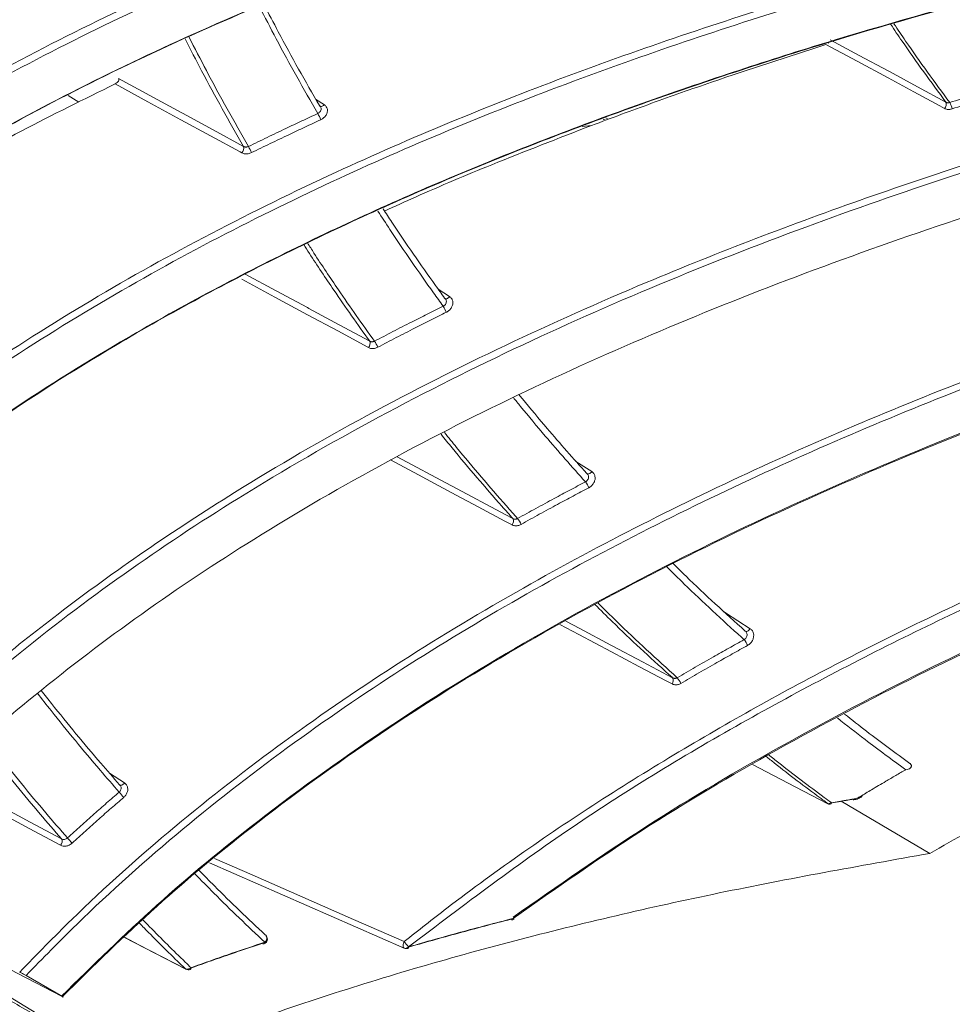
# Model space of a CAD drawing. Header units: millimetres. Extents: x 0 to 1118, y 0 to 864.
# Tile 44 of 256: x 331 to 340, y 120 to 130. Entities that reach past the tile are written whole.
import ezdxf

# ---------------------------------------------------------------- set-up
doc = ezdxf.new("R2010")
doc.units = ezdxf.units.MM

msp = doc.modelspace()

# ---------------------------------------------------------------- linework, layer by layer
at = {"color": 9, "linetype": 'Continuous', "lineweight": 15}
for p, q in [((339.1328, 129.4484), (339.1267, 129.452)), ((334.1243, 128.9016), (334.2089, 128.8465)), ((336.9527, 128.6943), (336.929, 128.7068)), ((336.9555, 128.717), (336.9797, 128.7042)), ((335.3208, 127.0452), (335.4315, 126.9734)), ((336.6639, 125.3664), (336.8187, 125.2664)), ((332.112, 122.3233), (332.259, 122.2284))]:
    msp.add_line(p, q, dxfattribs=at)
at = {"color": 7, "linetype": 'Continuous', "lineweight": 15}
for p, q in [((331.8148, 128.8722), (331.7089, 128.9368)), ((336.7245, 128.6329), (336.816, 128.6438)), ((335.3918, 126.9503), (335.3824, 126.9598)), ((336.776, 125.2413), (336.7689, 125.2483)), ((338.3169, 123.7091), (338.3147, 123.7108)), ((332.2167, 122.2037), (332.2095, 122.2109)), ((340.1167, 121.5409), (339.2535, 122.0496)), ((333.0872, 121.45), (334.9888, 120.6159)), ((330.0156, 120.8207), (332.2993, 119.4367)), ((332.2577, 120.7216), (332.8589, 120.4103)), ((333.6373, 120.7414), (333.6326, 120.745)), ((331.653, 120.1442), (331.2981, 120.349))]:
    msp.add_line(p, q, dxfattribs=at)
at = {"color": 7, "linetype": 'Continuous', "lineweight": 15, "flags": 128}
for points in [[(340.2617, 128.8098), (340.2148, 128.8351), (339.9624, 128.9712), (339.7099, 129.1073), (339.4069, 129.2706), (339.1038, 129.434)], [(339.1459, 129.4795), (339.4279, 129.3275), (339.7099, 129.1755), (339.7222, 129.1689), (339.998, 129.0202), (340.2739, 128.8715)], [(333.405, 128.3763), (333.3876, 128.3858), (333.0983, 128.5431), (332.809, 128.7004), (332.4881, 128.8749), (332.1672, 129.0494)], [(332.202, 129.1019), (332.5067, 128.9363), (332.8114, 128.7706), (332.8248, 128.7633), (333.1228, 128.6013), (333.4208, 128.4392)], [(334.6394, 126.4766), (334.6337, 126.4797), (334.3392, 126.6384), (334.0448, 126.7971), (333.7244, 126.9698), (333.4039, 127.1426)], [(333.4358, 127.1943), (333.7398, 127.0304), (334.0438, 126.8665), (334.0573, 126.8592), (334.3546, 126.699), (334.6519, 126.5387)], [(338.3858, 122.408), (338.8037, 122.1909), (339.1215, 122.0258)], [(339.3653, 122.0695), (339.3675, 122.066), (339.3697, 122.0636), (339.3717, 122.0623), (339.3735, 122.0622)], [(339.4492, 122.0909), (339.451, 122.0928), (339.4519, 122.0965), (339.4517, 122.1016), (339.4515, 122.1031)], [(331.6442, 120.1473), (331.2179, 120.3692), (330.7562, 120.6094), (330.3262, 120.8333), (329.8962, 121.0571)], [(336.0501, 120.9058), (336.0541, 120.9023), (336.0573, 120.9003), (336.0594, 120.8999), (336.0598, 120.9001)]]:
    msp.add_lwpolyline(points, dxfattribs=at)
at = {"color": 9, "linetype": 'Continuous', "lineweight": 15, "flags": 128}
for points in [[(334.2089, 128.8465), (334.2021, 128.8398), (334.195, 128.8345), (334.1878, 128.8307), (334.1809, 128.8286), (334.1745, 128.8282), (334.1689, 128.8296), (334.1662, 128.8311)], [(335.4315, 126.9734), (335.4249, 126.9663), (335.4179, 126.9605), (335.4107, 126.9561), (335.4037, 126.9533), (335.3971, 126.9523), (335.3912, 126.9531), (335.3868, 126.9552)], [(334.9192, 125.4119), (335.4431, 125.1318), (335.4567, 125.1245), (335.9792, 124.8452), (336.0493, 124.8077)], [(336.0402, 124.7467), (335.9701, 124.7841), (335.7088, 124.9238), (335.4476, 125.0635), (335.1277, 125.2345), (334.856, 125.3798)], [(336.8187, 125.2664), (336.8124, 125.259), (336.8055, 125.2527), (336.7984, 125.2478), (336.7913, 125.2444), (336.7846, 125.2428), (336.7784, 125.2429), (336.7731, 125.2448), (336.7724, 125.2452)], [(338.1103, 123.8968), (338.1233, 123.8884), (338.3651, 123.7333)], [(337.6019, 123.1942), (337.5444, 123.2247), (337.278, 123.366), (337.0116, 123.5073), (336.6925, 123.6765), (336.5078, 123.7746)], [(336.5663, 123.8062), (336.7016, 123.7344), (337.0036, 123.5742), (337.0174, 123.5669), (337.3125, 123.4104), (337.6076, 123.2539)], [(338.3651, 123.7333), (338.359, 123.7255), (338.3523, 123.7188), (338.3452, 123.7133), (338.3381, 123.7094), (338.3313, 123.7071), (338.3249, 123.7066), (338.3193, 123.7078), (338.3169, 123.7091)], [(331.636, 121.62), (331.328, 121.7847), (331.0201, 121.9493), (330.6918, 122.1248), (330.4422, 122.2583)], [(330.4895, 122.2996), (330.6973, 122.1885), (331.0134, 122.0195), (331.0295, 122.0109), (331.3375, 121.8462), (331.6455, 121.6816)], [(332.259, 122.2284), (332.2526, 122.2211), (332.2458, 122.2149), (332.2387, 122.2101), (332.2317, 122.2068), (332.225, 122.2052), (332.2189, 122.2054), (332.2137, 122.2073), (332.213, 122.2077)], [(339.3735, 122.0622), (339.3736, 122.0622), (339.3753, 122.0632), (339.3767, 122.0653), (339.3778, 122.0685), (339.3787, 122.0727)], [(339.4375, 122.0951), (339.4421, 122.092), (339.446, 122.0905), (339.4491, 122.0908), (339.4492, 122.0909)], [(333.1375, 121.4918), (333.5039, 121.3311), (333.9986, 121.1141), (334.4933, 120.8971), (334.9881, 120.68)], [(336.0501, 120.9058), (336.0491, 120.9007), (336.0476, 120.8967), (336.0457, 120.8938), (336.0433, 120.8922), (336.0427, 120.892)], [(332.2583, 120.7221), (332.3981, 120.6497), (332.6264, 120.5315), (332.8547, 120.4133)], [(334.9881, 120.68), (334.9818, 120.6661), (334.9781, 120.6518), (334.9772, 120.6384), (334.9794, 120.6271), (334.9842, 120.6191), (334.9888, 120.6159)], [(335.0309, 120.6286), (335.0299, 120.6232), (335.0283, 120.6189), (335.0262, 120.6158), (335.0235, 120.6139), (335.0229, 120.6137)], [(332.8547, 120.4133), (332.8574, 120.4112), (332.8589, 120.4103)]]:
    msp.add_lwpolyline(points, dxfattribs=at)
at = {"color": 7, "linetype": 'Continuous', "lineweight": 15}
for centre, radius, start, end in [((340.2152, 128.8511), 0.0622, 318.45223, 19.14399), ((340.1499, 128.7736), 0.1869, 9.87149, 30.14405), ((333.5789, 128.4585), 0.6419, 22.07788, 28.08435), ((333.3564, 128.422), 0.0667, 316.80245, 14.99334), ((332.6377, 127.9884), 0.9449, 24.38123, 28.46893), ((335.0776, 126.6935), 0.3457, 21.60331, 32.68763), ((334.593, 126.5182), 0.0624, 318.08968, 19.15317), ((334.3534, 126.3139), 0.412, 23.79906, 33.11811), ((336.5708, 125.0239), 0.2344, 21.12502, 37.37073), ((335.9963, 124.7844), 0.0579, 319.24868, 23.71663), ((335.8891, 124.6486), 0.2607, 23.20183, 37.84154), ((338.1743, 123.508), 0.1764, 20.68168, 42.13308), ((337.5609, 123.2282), 0.0533, 320.28555, 28.72767), ((337.5127, 123.1266), 0.1896, 22.62967, 42.63333), ((329.5976, 119.8536), 3.4684, 40.08095, 41.19752), ((331.5923, 121.6582), 0.0581, 318.84324, 23.6949), ((333.8629, 123.6172), 2.8944, 221.71466, 223.05584), ((336.0423, 120.9049), 0.0128, 208.74657, 271.78477), ((336.0303, 120.9405), 0.05, 284.40951, 306.14437), ((333.6032, 120.7048), 0.05, 288.35321, 0), ((333.6032, 120.7048), 0.05, 0, 47.0283), ((335.2773, 120.8779), 0.3504, 214.3694, 225.33041), ((333.6164, 120.6727), 0.0156, 218.07852, 279.53121), ((335.0089, 120.6617), 0.05, 246.31205, 286.16236), ((332.8729, 120.458), 0.0483, 247.82823, 317.0473), ((332.8819, 120.4547), 0.05, 242.62793, 289.92181)]:
    msp.add_arc(centre, radius, start, end, dxfattribs=at)
at = {"color": 9, "linetype": 'Continuous', "lineweight": 15}
for centre, radius, start, end in [((333.6012, 120.712), 0.0465, 304.81641, 39.23283), ((333.6103, 120.6726), 0.0175, 299.45249, 3.80996), ((332.8896, 120.4239), 0.0186, 299.87968, 3.89826)]:
    msp.add_arc(centre, radius, start, end, dxfattribs=at)
at = {"color": 7, "linetype": 'Continuous', "lineweight": 15}
for points, knots in [([(351.4923, 135.2029), (349.9162, 135.1008), (347.5502, 134.9476), (344.379, 134.614), (341.9959, 134.298), (339.612, 133.8973), (337.2241, 133.3918), (334.8356, 132.7535), (332.854, 132.08), (331.2913, 131.4339), (330.1228, 130.8814), (328.986, 130.2607), (328.0738, 129.6866), (327.5569, 129.3117), (327.3842, 129.1865)], [0, 0, 0, 0, 0.191049, 0.286815, 0.382706, 0.478237, 0.574063, 0.671248, 0.769205, 0.819696, 0.870413, 0.921987, 0.973938, 1, 1, 1, 1]), ([(327.4021, 129.1951), (327.5742, 129.32), (328.0788, 129.6861), (328.97, 130.2485), (330.0907, 130.8642), (331.2667, 131.4233), (332.8216, 132.0676), (334.7756, 132.7347), (337.139, 133.3722), (339.5477, 133.8863), (341.9607, 134.2931), (344.3566, 134.6111), (347.526, 134.9452), (349.8947, 135.0985), (351.4756, 135.2009)], [0, 0, 0, 0, 0.026008, 0.07628, 0.126926, 0.178559, 0.230456, 0.325438, 0.421272, 0.51893, 0.616958, 0.712454, 0.808093, 1, 1, 1, 1]), ([(327.3348, 126.5809), (327.756, 126.9429), (328.4974, 127.5801), (329.6801, 128.3858), (330.8073, 129.0601), (331.9911, 129.6748), (333.5429, 130.3809), (335.4817, 131.1162), (337.8169, 131.8291), (340.1962, 132.4175), (342.5804, 132.8972), (344.9493, 133.287), (348.0843, 133.7154), (350.4295, 133.9413), (351.9944, 134.0921)], [0, 0, 0, 0, 0.0644809, 0.1134866, 0.1628589, 0.2131896, 0.2637748, 0.3547483, 0.4464955, 0.5398919, 0.6336207, 0.7249843, 0.8164752, 1, 1, 1, 1]), ([(352.0024, 134.0263), (350.4433, 133.8762), (348.1029, 133.6509), (344.9696, 133.223), (342.617, 132.836), (340.2655, 132.3637), (337.9122, 131.7855), (335.5603, 131.0728), (333.6033, 130.3331), (332.052, 129.6281), (330.8826, 129.0238), (329.7458, 128.3473), (328.5482, 127.5333), (327.7991, 126.8894), (327.3795, 126.5286)], [0, 0, 0, 0, 0.183107, 0.274865, 0.366733, 0.458216, 0.549965, 0.64294, 0.736615, 0.785706, 0.835015, 0.88515, 0.935652, 1, 1, 1, 1]), ([(327.3126, 125.9071), (327.812, 126.3476), (328.6276, 127.0668), (329.9087, 127.9334), (331.0387, 128.6052), (332.2251, 129.217), (333.7783, 129.9188), (335.7167, 130.6487), (338.0493, 131.3558), (340.4251, 131.9393), (342.8061, 132.4155), (345.1727, 132.8029), (348.3057, 133.2296), (350.6496, 133.4567), (352.2136, 133.6083)], [0, 0, 0, 0, 0.076513, 0.124954, 0.173758, 0.223509, 0.27351, 0.363258, 0.453761, 0.545864, 0.63829, 0.728497, 0.818827, 1, 1, 1, 1]), ([(327.5751, 123.3968), (327.91, 123.7572), (328.5842, 124.483), (329.6875, 125.4177), (330.8075, 126.237), (331.9303, 126.9494), (333.105, 127.6026), (334.64, 128.354), (336.5521, 129.1422), (338.8505, 129.9164), (341.191, 130.5671), (343.5375, 131.1101), (345.8715, 131.5643), (348.9632, 132.08), (351.2785, 132.3779), (352.8233, 132.5766)], [0, 0, 0, 0, 0.054296, 0.109333, 0.156285, 0.203574, 0.251739, 0.300135, 0.386699, 0.473945, 0.562633, 0.65161, 0.738518, 0.825534, 1, 1, 1, 1]), ([(352.8344, 132.5119), (351.2945, 132.3138), (348.9833, 132.0166), (345.8931, 131.5015), (343.5743, 131.0502), (341.2576, 130.5149), (338.9408, 129.8742), (336.6274, 129.0998), (334.6995, 128.3073), (333.166, 127.5575), (332.0049, 126.9148), (330.8737, 126.2), (329.7435, 125.3769), (328.6408, 124.4331), (327.9499, 123.7204), (327.6247, 123.3493), (327.6247, 123.3493)], [0, 0, 0, 0, 0.174179, 0.261424, 0.348761, 0.435785, 0.523041, 0.611368, 0.700306, 0.747344, 0.794579, 0.842566, 0.890888, 0.94509, 0.999999, 1, 1, 1, 1]), ([(342.832, 132.4085), (342.051, 132.2586), (340.4847, 131.958), (338.1301, 131.3787), (335.7743, 130.6715), (333.8114, 129.935), (332.2523, 129.232), (331.0736, 128.6274), (329.9276, 127.9501), (328.6234, 127.0706), (327.7949, 126.3403), (327.2936, 125.8984)], [0, 0, 0, 0, 0.140919, 0.282656, 0.426258, 0.570923, 0.647133, 0.723677, 0.801503, 0.879897, 1, 1, 1, 1]), ([(353.0989, 132.1337), (351.9472, 131.9855), (349.6428, 131.6891), (346.1718, 131.1366), (343.269, 130.5553), (340.9435, 129.9843), (339.1828, 129.4885), (337.4124, 128.912), (335.6332, 128.2356), (333.8721, 127.4458), (332.3148, 126.6104), (330.9682, 125.7569), (329.8284, 124.9152), (328.7419, 123.9833), (328.1016, 123.2927), (327.778, 122.9438)], [0, 0, 0, 0, 0.1297442, 0.2595948, 0.3901746, 0.4557225, 0.5213807, 0.5890789, 0.6570233, 0.7260267, 0.7955797, 0.8455115, 0.8963072, 0.9476026, 1, 1, 1, 1]), ([(327.7966, 122.9517), (327.7966, 122.9517), (328.093, 123.2899), (328.7269, 123.9496), (329.7828, 124.8732), (330.9347, 125.7288), (332.283, 126.5868), (333.827, 127.4177), (335.5667, 128.2036), (337.3605, 128.8898), (339.1465, 129.4726), (340.9038, 129.9683), (343.203, 130.5349), (346.1005, 131.118), (349.5875, 131.6749), (351.9149, 131.9742), (353.0793, 132.1239)], [0, 0, 0, 0, 0.000001, 0.049918, 0.10042, 0.152008, 0.204059, 0.271398, 0.339321, 0.408589, 0.478159, 0.542737, 0.607435, 0.737416, 0.868627, 1, 1, 1, 1]), ([(329.1416, 121.5917), (329.5212, 121.9957), (330.2864, 122.81), (331.6956, 123.9758), (333.1542, 124.9784), (334.6277, 125.8295), (335.972, 126.5092), (337.5948, 127.2316), (339.4996, 127.9582), (341.9381, 128.7415), (344.4199, 129.4007), (346.931, 129.9632), (349.9729, 130.5613), (352.2533, 130.9302), (353.7745, 131.1763)], [0, 0, 0, 0, 0.060795, 0.122524, 0.198029, 0.252375, 0.307344, 0.362323, 0.447092, 0.532255, 0.647339, 0.735345, 0.823445, 1, 1, 1, 1]), ([(353.7888, 131.1127), (352.2715, 130.8674), (349.9944, 130.4992), (346.9538, 129.9016), (344.4828, 129.3481), (341.8228, 128.6439), (339.4511, 127.8723), (337.5605, 127.1387), (336.137, 126.5141), (334.7318, 125.8112), (333.431, 125.0619), (332.2395, 124.2737), (331.1638, 123.4548), (330.1322, 122.5557), (329.5151, 121.893), (329.2032, 121.5581)], [0, 0, 0, 0, 0.17646, 0.264807, 0.353233, 0.463602, 0.574431, 0.631019, 0.687761, 0.745284, 0.802792, 0.851155, 0.900415, 0.949663, 1, 1, 1, 1]), ([(329.5524, 121.3565), (329.8403, 121.6582), (330.4187, 122.2643), (331.3869, 123.1028), (332.4211, 123.8896), (333.5711, 124.6528), (334.8251, 125.3803), (336.1808, 126.0668), (337.5718, 126.6863), (339.4908, 127.4424), (341.952, 128.2504), (344.7046, 128.9782), (347.2248, 129.5408), (350.2652, 130.1377), (352.5446, 130.5094), (354.0651, 130.7574)], [0, 0, 0, 0, 0.046058, 0.09252, 0.1401, 0.187993, 0.243214, 0.298733, 0.354968, 0.411377, 0.527795, 0.644871, 0.733502, 0.822224, 1, 1, 1, 1]), ([(331.2363, 120.3828), (331.4046, 120.5554), (331.8869, 121.0501), (332.7441, 121.8137), (333.8226, 122.6543), (334.962, 123.4295), (336.5051, 124.3559), (338.4801, 125.3519), (340.9006, 126.3503), (343.3759, 127.2003), (345.7898, 127.9021), (348.1186, 128.4916), (351.1042, 129.1679), (353.3444, 129.607), (354.8387, 129.9)], [0, 0, 0, 0, 0.027034, 0.077468, 0.128298, 0.180155, 0.232282, 0.331525, 0.431681, 0.533683, 0.636027, 0.72689, 0.817834, 1, 1, 1, 1]), ([(354.8564, 129.8379), (353.365, 129.5456), (351.1273, 129.1072), (348.1429, 128.4314), (345.8334, 127.8468), (343.4555, 127.1564), (341.0075, 126.3203), (338.5691, 125.3213), (336.5742, 124.3186), (335.0303, 123.393), (333.905, 122.6308), (332.8166, 121.7872), (331.9487, 121.0156), (331.4616, 120.5165), (331.2981, 120.349)], [0, 0, 0, 0, 0.182172, 0.273339, 0.364573, 0.464526, 0.564744, 0.666274, 0.768611, 0.819176, 0.869969, 0.921643, 0.973711, 1, 1, 1, 1]), ([(333.6194, 129.8259), (333.666, 129.7362), (333.7762, 129.5236), (333.9564, 129.1938), (334.0927, 128.9562), (334.1608, 128.8374)], [0, 0, 0, 0, 0.267582, 0.633762, 1, 1, 1, 1]), ([(340.1167, 121.5409), (340.6134, 121.8203), (341.6085, 122.3801), (343.6527, 123.3615), (346.2431, 124.4219), (349.3804, 125.489), (353.2891, 126.6481), (357.067, 127.6484), (360.7043, 128.6595), (362.5118, 129.2801), (363.4161, 129.5906)], [0, 0, 0, 0, 0.066779, 0.133773, 0.26881, 0.402355, 0.53617, 0.768031, 0.883937, 1, 1, 1, 1]), ([(339.1038, 129.434), (338.7315, 129.3137), (338.1628, 129.1298), (337.4008, 128.8617), (337.011, 128.7165), (336.816, 128.6438)], [0, 0, 0, 0, 0.486364, 0.743052, 1, 1, 1, 1]), ([(332.1672, 129.0494), (331.8624, 128.8993), (331.2146, 128.5803), (330.2454, 128.0382), (329.4832, 127.5655), (329.0593, 127.2767), (328.9545, 127.2054)], [0, 0, 0, 0, 0.274913, 0.584215, 0.897211, 1, 1, 1, 1]), ([(332.1672, 129.0494), (332.1746, 129.0536), (332.1873, 129.0609), (332.1999, 129.0753), (332.2053, 129.0883), (332.2044, 129.0973), (332.2024, 129.1012), (332.202, 129.1019)], [0, 0, 0, 0, 0.3104362, 0.533931, 0.7586151, 0.9529516, 1, 1, 1, 1]), ([(340.3115, 128.8674), (340.3864, 128.8919), (340.5362, 128.9407), (340.747, 129.0079), (340.9437, 129.0699), (341.0655, 129.1076), (341.1264, 129.1264)], [0, 0, 0, 0, 0.276039, 0.552088, 0.776042, 1, 1, 1, 1]), ([(341.148, 129.0644), (341.0872, 129.0456), (340.9655, 129.0079), (340.769, 128.946), (340.5585, 128.8788), (340.4089, 128.83), (340.3341, 128.8056)], [0, 0, 0, 0, 0.223959, 0.447923, 0.723957, 1, 1, 1, 1]), ([(334.2089, 128.8465), (334.216, 128.8405), (334.2303, 128.8287), (334.2399, 128.8025), (334.2391, 128.7737), (334.2273, 128.7448), (334.2061, 128.7194), (334.1862, 128.7057), (334.1749, 128.7004), (334.1737, 128.6998)], [0, 0, 0, 0, 0.1639485, 0.3278998, 0.4918402, 0.6553863, 0.8183172, 0.9806874, 1, 1, 1, 1]), ([(340.2739, 128.8715), (340.2749, 128.8709), (340.2769, 128.8698), (340.2814, 128.8679), (340.2876, 128.866), (340.2955, 128.8652), (340.3036, 128.8655), (340.3089, 128.8668), (340.3115, 128.8674)], [0, 0, 0, 0, 0.091179, 0.182838, 0.388735, 0.600599, 0.79753, 1, 1, 1, 1]), ([(333.4684, 128.4388), (333.5288, 128.4684), (333.6497, 128.5275), (333.8231, 128.6104), (333.9883, 128.6882), (334.0929, 128.7365), (334.1452, 128.7607)], [0, 0, 0, 0, 0.2692064, 0.5384348, 0.7692109, 1, 1, 1, 1]), ([(334.1718, 128.8251), (334.1716, 128.8257), (334.1696, 128.8309), (334.1649, 128.8344), (334.1608, 128.8374)], [0, 0, 0, 0, 0.121547, 1, 1, 1, 1]), ([(340.2617, 128.8098), (340.2636, 128.8089), (340.2673, 128.807), (340.2758, 128.8038), (340.2876, 128.8008), (340.3029, 128.7999), (340.3186, 128.8013), (340.3289, 128.8042), (340.3341, 128.8056)], [0, 0, 0, 0, 0.0905291, 0.1815491, 0.3869798, 0.5984459, 0.7964859, 1, 1, 1, 1]), ([(334.1737, 128.6998), (334.1215, 128.6757), (334.0171, 128.6274), (333.8523, 128.5497), (333.6793, 128.467), (333.5587, 128.408), (333.4983, 128.3785)], [0, 0, 0, 0, 0.230785, 0.461583, 0.730781, 1, 1, 1, 1]), ([(336.816, 128.6438), (336.491, 128.5179), (335.9155, 128.2949), (335.2432, 128.0122), (334.8969, 127.8546), (334.7968, 127.809)], [0, 0, 0, 0, 0.479874, 0.849601, 1, 1, 1, 1]), ([(333.405, 128.3763), (333.4057, 128.376), (333.4147, 128.3712), (333.4346, 128.3654), (333.4671, 128.366), (333.4879, 128.3743), (333.4983, 128.3785)], [0, 0, 0, 0, 0.0255119, 0.3507797, 0.6753707, 1, 1, 1, 1]), ([(333.4208, 128.4392), (333.4232, 128.438), (333.428, 128.4356), (333.436, 128.4336), (333.4443, 128.433), (333.4524, 128.4336), (333.4606, 128.4355), (333.4657, 128.4377), (333.4684, 128.4388)], [0, 0, 0, 0, 0.173021, 0.351782, 0.511741, 0.676332, 0.835814, 1, 1, 1, 1]), ([(336.0501, 120.9058), (336.4679, 121.1986), (337.3058, 121.7859), (338.6319, 122.5687), (340.0026, 123.2916), (341.9493, 124.2017), (344.481, 125.1967), (348.0066, 126.3342), (351.9723, 127.3851), (354.8962, 128.0699), (356.3592, 128.4126)], [0, 0, 0, 0, 0.0672991, 0.1349576, 0.2049979, 0.2752537, 0.4256459, 0.5768715, 0.7882914, 1, 1, 1, 1]), ([(349.3325, 128.314), (349.1878, 128.2805), (348.3369, 128.0838), (346.7797, 127.6998), (344.6609, 127.1134), (342.544, 126.4436), (340.6633, 125.754), (339.0219, 125.0633), (337.6176, 124.3987), (336.2281, 123.6523), (334.8644, 122.8131), (333.6416, 121.9359), (332.5602, 121.0473), (331.9503, 120.448), (331.6442, 120.1473)], [0, 0, 0, 0, 0.02329, 0.136936, 0.250691, 0.36496, 0.47952, 0.557174, 0.635361, 0.713829, 0.793443, 0.873612, 0.93658, 1, 1, 1, 1]), ([(331.653, 120.1442), (331.9557, 120.4419), (332.5635, 121.0395), (333.6297, 121.9163), (334.8321, 122.7811), (336.1794, 123.6149), (337.578, 124.3698), (338.9997, 125.0438), (340.6994, 125.7593), (342.6815, 126.4821), (344.9628, 127.1919), (347.2608, 127.8159), (348.7988, 128.1755), (349.5683, 128.3555)], [0, 0, 0, 0, 0.062001, 0.124474, 0.201267, 0.27863, 0.357371, 0.436443, 0.513057, 0.634047, 0.755443, 0.877647, 1, 1, 1, 1]), ([(334.7823, 127.8312), (334.8106, 127.7876), (334.9074, 127.6386), (335.0775, 127.389), (335.25, 127.1428), (335.3527, 127.0008), (335.3824, 126.9598)], [0, 0, 0, 0, 0.146641, 0.501117, 0.855642, 1, 1, 1, 1]), ([(352.8262, 127.583), (352.5495, 127.5172), (350.8102, 127.1037), (348.0324, 126.3532), (344.5027, 125.2189), (341.9803, 124.2277), (340.0473, 123.3255), (338.6862, 122.611), (337.3441, 121.8231), (336.484, 121.2212), (336.0528, 120.9195)], [0, 0, 0, 0, 0.0482858, 0.3035136, 0.4851168, 0.6675117, 0.7501724, 0.8330496, 0.9163159, 1, 1, 1, 1]), ([(334.9881, 120.68), (335.1265, 120.7893), (335.7542, 121.2847), (336.9227, 122.0946), (338.5257, 123.0466), (340.1866, 123.8954), (342.0157, 124.7113), (344.0009, 125.4796), (346.8124, 126.4329), (348.9274, 127.0067), (350.3264, 127.3863)], [0, 0, 0, 0, 0.030235, 0.137044, 0.244726, 0.354403, 0.464522, 0.599691, 0.735216, 1, 1, 1, 1]), ([(350.5957, 127.3905), (349.8704, 127.1994), (348.4194, 126.817), (346.2447, 126.1681), (344.0735, 125.439), (342.0337, 124.6495), (340.1319, 123.7997), (338.3781, 122.8898), (336.6558, 121.8586), (335.5742, 121.0399), (335.0309, 120.6286)], [0, 0, 0, 0, 0.135316, 0.270736, 0.406675, 0.542928, 0.656515, 0.770554, 0.884756, 1, 1, 1, 1]), ([(335.4315, 126.9734), (335.4387, 126.9674), (335.4531, 126.9554), (335.4632, 126.9286), (335.4631, 126.8988), (335.4521, 126.8688), (335.4317, 126.8422), (335.412, 126.8274), (335.4006, 126.8216), (335.399, 126.8208)], [0, 0, 0, 0, 0.163117, 0.326237, 0.489317, 0.6519, 0.813748, 0.974952, 1, 1, 1, 1]), ([(334.6985, 126.539), (334.7585, 126.5703), (334.8784, 126.6331), (335.0502, 126.7209), (335.2136, 126.8034), (335.3169, 126.8546), (335.3686, 126.8802)], [0, 0, 0, 0, 0.269747, 0.539515, 0.769751, 1, 1, 1, 1]), ([(335.399, 126.8208), (335.3475, 126.7952), (335.2444, 126.7441), (335.0813, 126.6618), (334.9099, 126.574), (334.7902, 126.5114), (334.7304, 126.4801)], [0, 0, 0, 0, 0.230245, 0.460503, 0.730241, 1, 1, 1, 1]), ([(334.6519, 126.5387), (334.6542, 126.5375), (334.6589, 126.5352), (334.6666, 126.5333), (334.6747, 126.5327), (334.6827, 126.5335), (334.6908, 126.5354), (334.6959, 126.5378), (334.6985, 126.539)], [0, 0, 0, 0, 0.169152, 0.343472, 0.505541, 0.672291, 0.83376, 1, 1, 1, 1]), ([(334.6394, 126.4766), (334.6397, 126.4764), (334.6483, 126.4718), (334.6677, 126.4661), (334.6996, 126.467), (334.7201, 126.4757), (334.7304, 126.4801)], [0, 0, 0, 0, 0.0124886, 0.3422224, 0.6710886, 1, 1, 1, 1]), ([(336.1096, 126.0167), (336.1202, 126.0036), (336.2097, 125.8923), (336.3647, 125.709), (336.5739, 125.466), (336.7039, 125.3209), (336.7689, 125.2483)], [0, 0, 0, 0, 0.0498204, 0.421438, 0.7107063, 1, 1, 1, 1]), ([(336.8187, 125.2664), (336.826, 125.2604), (336.8406, 125.2484), (336.8512, 125.221), (336.8519, 125.1904), (336.8417, 125.1593), (336.8223, 125.1316), (336.8029, 125.1157), (336.7913, 125.1094), (336.7894, 125.1084)], [0, 0, 0, 0, 0.162249, 0.324502, 0.486678, 0.648243, 0.80894, 0.9689, 1, 1, 1, 1]), ([(336.0949, 124.8085), (336.1543, 124.8414), (336.2731, 124.9072), (336.443, 124.9994), (336.6043, 125.0858), (336.7062, 125.1394), (336.7571, 125.1662)], [0, 0, 0, 0, 0.270318, 0.540656, 0.770322, 1, 1, 1, 1]), ([(336.7894, 125.1084), (336.7386, 125.0816), (336.637, 125.0281), (336.476, 124.9419), (336.3065, 124.8499), (336.1879, 124.7841), (336.1287, 124.7513)], [0, 0, 0, 0, 0.229675, 0.459361, 0.729671, 1, 1, 1, 1]), ([(336.0493, 124.8077), (336.0515, 124.8066), (336.056, 124.8044), (336.0635, 124.8026), (336.0714, 124.802), (336.0794, 124.8028), (336.0874, 124.8048), (336.0924, 124.8072), (336.0949, 124.8085)], [0, 0, 0, 0, 0.164826, 0.334243, 0.498659, 0.66781, 0.831482, 1, 1, 1, 1]), ([(336.0402, 124.7467), (336.0444, 124.7447), (336.053, 124.7407), (336.0674, 124.7378), (336.0826, 124.7372), (336.0982, 124.7393), (336.1138, 124.7438), (336.1237, 124.7487), (336.1287, 124.7513)], [0, 0, 0, 0, 0.164042, 0.332735, 0.497169, 0.666335, 0.83078, 1, 1, 1, 1]), ([(338.3052, 123.6264), (338.2962, 123.6344), (338.1928, 123.7268), (337.9969, 123.9059), (337.7519, 124.1369), (337.6026, 124.285), (337.5435, 124.3437)], [0, 0, 0, 0, 0.0346181, 0.3980522, 0.7615408, 1, 1, 1, 1]), ([(337.605, 124.3768), (337.6493, 124.3331), (337.7869, 124.197), (338.023, 123.9743), (338.2174, 123.7987), (338.3147, 123.7108)], [0, 0, 0, 0, 0.191597, 0.595766, 1, 1, 1, 1]), ([(338.3052, 123.6264), (338.3063, 123.627), (338.3122, 123.6303), (338.3218, 123.6387), (338.3307, 123.6533), (338.3347, 123.6698), (338.3332, 123.6862), (338.3266, 123.7009), (338.3187, 123.7075), (338.3147, 123.7108)], [0, 0, 0, 0, 0.03698, 0.194159, 0.352434, 0.512541, 0.6744, 0.837125, 1, 1, 1, 1]), ([(338.3651, 123.7333), (338.3724, 123.7272), (338.3871, 123.7151), (338.3984, 123.6872), (338.3999, 123.6559), (338.3907, 123.6239), (338.3723, 123.5952), (338.3532, 123.5784), (338.3416, 123.5716), (338.3394, 123.5703)], [0, 0, 0, 0, 0.16137, 0.322745, 0.484003, 0.644524, 0.804033, 0.962709, 1, 1, 1, 1]), ([(337.6522, 123.255), (337.7109, 123.2893), (337.8283, 123.3577), (337.996, 123.4535), (338.1549, 123.5431), (338.2551, 123.5986), (338.3052, 123.6264)], [0, 0, 0, 0, 0.270904, 0.541826, 0.770908, 1, 1, 1, 1]), ([(338.3394, 123.5703), (338.2894, 123.5426), (338.1894, 123.4872), (338.0308, 123.3977), (337.8635, 123.3021), (337.7463, 123.2337), (337.6877, 123.1996)], [0, 0, 0, 0, 0.2290905, 0.4581912, 0.7290866, 1, 1, 1, 1]), ([(337.6019, 123.1942), (337.6059, 123.1923), (337.6141, 123.1885), (337.6279, 123.1857), (337.6427, 123.1851), (337.6579, 123.1873), (337.6732, 123.1919), (337.6829, 123.197), (337.6877, 123.1996)], [0, 0, 0, 0, 0.159226, 0.322549, 0.489495, 0.661236, 0.828193, 1, 1, 1, 1]), ([(337.6076, 123.2539), (337.6098, 123.2528), (337.6141, 123.2507), (337.6213, 123.2489), (337.6291, 123.2484), (337.6369, 123.2492), (337.6448, 123.2513), (337.6497, 123.2538), (337.6522, 123.255)], [0, 0, 0, 0, 0.160112, 0.324253, 0.491215, 0.662966, 0.829021, 1, 1, 1, 1]), ([(331.447, 123.131), (331.4805, 123.0879), (331.5916, 122.9452), (331.7848, 122.7083), (332.0055, 122.4448), (332.1486, 122.2807), (332.2095, 122.2109)], [0, 0, 0, 0, 0.136352, 0.451368, 0.766425, 1, 1, 1, 1]), ([(364.5894, 122.958), (363.9102, 122.798), (362.5501, 122.4776), (360.4618, 122.0752), (358.3503, 121.7193), (355.516, 121.3012), (351.9508, 120.8489), (348.1975, 120.3858), (344.9919, 119.9371), (342.4856, 119.5278), (340.1681, 119.0749), (338.0382, 118.5746), (335.9648, 117.9793), (334.2363, 117.3578), (332.8351, 116.7531), (332.118, 116.3751), (331.7585, 116.1855)], [0, 0, 0, 0, 0.062222, 0.124598, 0.186711, 0.248891, 0.372858, 0.496538, 0.574793, 0.653155, 0.718059, 0.783196, 0.849384, 0.916138, 0.957953, 1, 1, 1, 1]), ([(339.2857, 122.8993), (339.3572, 122.8433), (339.4975, 122.7334), (339.7102, 122.5737), (339.8518, 122.4706), (339.9226, 122.4191)], [0, 0, 0, 0, 0.3413582, 0.6706673, 1, 1, 1, 1]), ([(339.8814, 122.3575), (339.815, 122.406), (339.6822, 122.503), (339.4596, 122.6706), (339.3052, 122.7917), (339.2154, 122.8622)], [0, 0, 0, 0, 0.295184, 0.590386, 1, 1, 1, 1]), ([(339.9226, 122.4191), (339.9244, 122.4178), (339.928, 122.4152), (339.9316, 122.4107), (339.9341, 122.4066), (339.9351, 122.4042), (339.9356, 122.4031)], [0, 0, 0, 0, 0.319829, 0.648926, 0.823732, 1, 1, 1, 1]), ([(339.4375, 122.0951), (339.4744, 122.1173), (339.5576, 122.1672), (339.6732, 122.2358), (339.7843, 122.301), (339.8491, 122.3386), (339.8814, 122.3575)], [0, 0, 0, 0, 0.250128, 0.563863, 0.78193, 1, 1, 1, 1]), ([(339.9356, 122.4031), (339.9364, 122.3996), (339.9382, 122.3928), (339.9347, 122.382), (339.9251, 122.3709), (339.907, 122.3615), (339.8907, 122.3582), (339.8817, 122.3575), (339.8814, 122.3575)], [0, 0, 0, 0, 0.132257, 0.263962, 0.446919, 0.704786, 0.992764, 1, 1, 1, 1]), ([(332.2514, 122.0868), (332.2546, 122.0897), (332.266, 122.1002), (332.2815, 122.1223), (332.2917, 122.1531), (332.2912, 122.1834), (332.2807, 122.2105), (332.2662, 122.2225), (332.259, 122.2284)], [0, 0, 0, 0, 0.071029, 0.25632, 0.442008, 0.627981, 0.813993, 1, 1, 1, 1]), ([(331.7023, 121.6912), (331.7455, 121.7306), (331.832, 121.8094), (331.9596, 121.923), (332.0847, 122.0327), (332.1665, 122.103), (332.2074, 122.1381)], [0, 0, 0, 0, 0.260132, 0.520296, 0.760136, 1, 1, 1, 1]), ([(332.2126, 122.2073), (332.2141, 122.2068), (332.2161, 122.2061), (332.2167, 122.2043), (332.2168, 122.2039)], [0, 0, 0, 0, 0.805539, 1, 1, 1, 1]), ([(332.2514, 122.0868), (332.2107, 122.0518), (332.1291, 121.9817), (332.0045, 121.8723), (331.8772, 121.759), (331.791, 121.6804), (331.748, 121.6411)], [0, 0, 0, 0, 0.239848, 0.47972, 0.739844, 1, 1, 1, 1]), ([(339.3653, 122.0695), (339.3598, 122.0685), (339.3335, 122.0639), (339.2798, 122.0543), (339.204, 122.0407), (339.149, 122.0307), (339.1215, 122.0258)], [0, 0, 0, 0, 0.067955, 0.32228, 0.661139, 1, 1, 1, 1]), ([(339.1215, 122.0258), (339.1223, 122.0254), (339.1239, 122.0245), (339.1261, 122.0234), (339.1282, 122.0224), (339.1295, 122.0218), (339.1301, 122.0215)], [0, 0, 0, 0, 0.246107, 0.493562, 0.745811, 1, 1, 1, 1]), ([(339.1301, 122.0215), (339.1334, 122.0207), (339.1401, 122.0191), (339.1502, 122.0239), (339.1565, 122.0299), (339.1593, 122.0334), (339.1594, 122.0335)], [0, 0, 0, 0, 0.3420922, 0.6831813, 0.9849079, 1, 1, 1, 1]), ([(339.1594, 122.0335), (339.1828, 122.0378), (339.2297, 122.0462), (339.2949, 122.0578), (339.3445, 122.0667), (339.3707, 122.0713), (339.3787, 122.0727)], [0, 0, 0, 0, 0.321086, 0.6421733, 0.8910233, 1, 1, 1, 1]), ([(339.3735, 122.0625), (339.3887, 122.066), (339.4184, 122.0729), (339.4442, 122.0882), (339.4568, 122.0956)], [0, 0, 0, 0, 0.512001, 1, 1, 1, 1]), ([(339.4375, 122.0951), (339.4337, 122.0929), (339.4259, 122.0884), (339.4122, 122.0822), (339.3963, 122.0764), (339.3846, 122.074), (339.3787, 122.0727)], [0, 0, 0, 0, 0.213778, 0.431178, 0.710698, 1, 1, 1, 1]), ([(328.379, 121.7006), (328.4465, 121.6616), (328.6129, 121.5655), (328.9118, 121.3929), (329.2643, 121.1894), (329.6239, 120.9817), (329.9462, 120.7956), (330.2389, 120.6265), (330.5381, 120.4537), (330.8687, 120.2629), (331.2634, 120.0349), (331.6664, 119.8022), (332.0215, 119.5972), (332.221, 119.482), (332.2993, 119.4367)], [0, 0, 0, 0, 0.053622, 0.132081, 0.235371, 0.328882, 0.410565, 0.483253, 0.552841, 0.638508, 0.733924, 0.850887, 0.941429, 1, 1, 1, 1]), ([(328.3791, 121.7006), (328.7126, 121.0569), (329.38, 119.7691), (330.5115, 117.9859), (331.3492, 116.9019), (331.7679, 116.3601)], [0, 0, 0, 0, 0.333268, 0.666731, 1, 1, 1, 1]), ([(331.636, 121.62), (331.6435, 121.6169), (331.6599, 121.61), (331.6896, 121.6106), (331.7212, 121.6203), (331.7391, 121.6342), (331.748, 121.6411)], [0, 0, 0, 0, 0.220866, 0.480694, 0.740339, 1, 1, 1, 1]), ([(331.6455, 121.6816), (331.6493, 121.6799), (331.6577, 121.6762), (331.6729, 121.6762), (331.6889, 121.6808), (331.6978, 121.6877), (331.7023, 121.6912)], [0, 0, 0, 0, 0.221411, 0.481459, 0.740858, 1, 1, 1, 1]), ([(332.2993, 119.4367), (332.5959, 119.5571), (333.1899, 119.7981), (334.1232, 120.1222), (335.0819, 120.4207), (336.3838, 120.7798), (338.0545, 121.1718), (339.4281, 121.4176), (340.1167, 121.5409)], [0, 0, 0, 0, 0.125432, 0.251258, 0.376677, 0.502383, 0.750535, 1, 1, 1, 1]), ([(332.9859, 121.3763), (333.0359, 121.3252), (333.1665, 121.1917), (333.382, 120.9811), (333.5491, 120.8237), (333.6326, 120.745)], [0, 0, 0, 0, 0.236908, 0.618433, 1, 1, 1, 1]), ([(336.0311, 120.8987), (335.9452, 120.8765), (335.7735, 120.832), (335.5175, 120.763), (335.2627, 120.6926), (335.0941, 120.6442), (335.0098, 120.62)], [0, 0, 0, 0, 0.249917, 0.499866, 0.749915, 1, 1, 1, 1]), ([(335.0309, 120.6286), (335.115, 120.6527), (335.2832, 120.7009), (335.5374, 120.7708), (335.7929, 120.8394), (335.9644, 120.8837), (336.0501, 120.9058)], [0, 0, 0, 0, 0.249913, 0.499863, 0.749915, 1, 1, 1, 1]), ([(333.6041, 120.6631), (333.5504, 120.6452), (333.4429, 120.6094), (333.2689, 120.5498), (333.0819, 120.4847), (332.9492, 120.4369), (332.8828, 120.413)], [0, 0, 0, 0, 0.2212299, 0.4424757, 0.7212211, 1, 1, 1, 1]), ([(332.9082, 120.4251), (332.9744, 120.4489), (333.1068, 120.4963), (333.3463, 120.5797), (333.5208, 120.638), (333.6278, 120.6738)], [0, 0, 0, 0, 0.2787383, 0.5575106, 1, 1, 1, 1]), ([(331.2981, 120.349), (331.2946, 120.3511), (331.2875, 120.3551), (331.2727, 120.3633), (331.2569, 120.3719), (331.2444, 120.3785), (331.238, 120.3819), (331.2363, 120.3828)], [0, 0, 0, 0, 0.225577, 0.450961, 0.680862, 0.912028, 1, 1, 1, 1]), ([(331.6442, 120.1473), (331.6479, 120.1454), (331.6552, 120.1416), (331.6613, 120.1387), (331.6626, 120.1384), (331.6595, 120.1405), (331.6549, 120.1431), (331.653, 120.1442)], [0, 0, 0, 0, 0.214156, 0.428521, 0.63833, 0.846129, 1, 1, 1, 1])]:
    msp.add_open_spline(points, degree=3, knots=knots, dxfattribs=at)
at = {"color": 9, "linetype": 'Continuous', "lineweight": 15}
for points, knots in [([(334.1452, 128.7607), (334.0763, 128.8808), (333.9386, 129.1209), (333.748, 129.4703), (333.6283, 129.7014), (333.573, 129.8083)], [0, 0, 0, 0, 0.3495539, 0.6991653, 1, 1, 1, 1]), ([(340.2739, 128.8715), (340.2016, 128.9697), (340.0568, 129.1661), (339.8773, 129.42), (339.7715, 129.5768), (339.7344, 129.6319)], [0, 0, 0, 0, 0.39347, 0.787, 1, 1, 1, 1]), ([(339.7664, 129.636), (339.8046, 129.5795), (339.9118, 129.4205), (340.0931, 129.1639), (340.2387, 128.9663), (340.3115, 128.8674)], [0, 0, 0, 0, 0.216519, 0.608229, 1, 1, 1, 1]), ([(333.4208, 128.4392), (333.3513, 128.561), (333.2123, 128.8046), (333.022, 129.155), (332.9033, 129.3855), (332.8495, 129.4899)], [0, 0, 0, 0, 0.353531, 0.707122, 1, 1, 1, 1]), ([(332.8881, 129.5073), (332.9444, 129.3978), (333.0659, 129.1619), (333.2591, 128.8055), (333.3986, 128.5611), (333.4684, 128.4388)], [0, 0, 0, 0, 0.302021, 0.650982, 1, 1, 1, 1]), ([(334.1452, 128.7607), (334.1458, 128.761), (334.1515, 128.7636), (334.1614, 128.7705), (334.1719, 128.7835), (334.1773, 128.7985), (334.1777, 128.8132), (334.1737, 128.8213), (334.1718, 128.8251)], [0, 0, 0, 0, 0.023632, 0.222256, 0.421869, 0.622924, 0.825235, 1, 1, 1, 1]), ([(335.3686, 126.8802), (335.3372, 126.9235), (335.2328, 127.0679), (335.0586, 127.3166), (334.8777, 127.5828), (334.7703, 127.7483), (334.7315, 127.8083)], [0, 0, 0, 0, 0.143134, 0.476831, 0.810575, 1, 1, 1, 1]), ([(334.0439, 127.4982), (334.0652, 127.4649), (334.1636, 127.3103), (334.3228, 127.074), (334.52, 126.7878), (334.639, 126.6219), (334.6985, 126.539)], [0, 0, 0, 0, 0.101565, 0.470321, 0.735148, 1, 1, 1, 1]), ([(334.6519, 126.5387), (334.5927, 126.6212), (334.4743, 126.7861), (334.2777, 127.0714), (334.1215, 127.3028), (334.0258, 127.4529), (334.0074, 127.4818)], [0, 0, 0, 0, 0.267745, 0.535514, 0.910572, 1, 1, 1, 1]), ([(335.3686, 126.8802), (335.3693, 126.8806), (335.3751, 126.8834), (335.385, 126.8908), (335.3949, 126.9044), (335.4001, 126.9201), (335.3993, 126.9355), (335.3961, 126.9461), (335.3922, 126.9499), (335.3918, 126.9503)], [0, 0, 0, 0, 0.0291777, 0.2168627, 0.4055976, 0.5959436, 0.7877435, 0.9801942, 1, 1, 1, 1]), ([(336.7571, 125.1662), (336.6911, 125.2399), (336.5591, 125.3874), (336.3478, 125.6328), (336.1791, 125.8328), (336.0772, 125.9599), (336.0542, 125.9886)], [0, 0, 0, 0, 0.275057, 0.550138, 0.898384, 1, 1, 1, 1]), ([(336.0493, 124.8077), (336.0135, 124.8477), (335.8946, 124.9804), (335.6959, 125.2096), (335.4983, 125.4439), (335.3841, 125.5858), (335.3485, 125.63)], [0, 0, 0, 0, 0.1493911, 0.4962035, 0.8430647, 1, 1, 1, 1]), ([(335.3815, 125.6468), (335.4205, 125.5982), (335.5381, 125.4519), (335.7391, 125.2133), (335.9386, 124.9832), (336.0583, 124.8494), (336.0949, 124.8085)], [0, 0, 0, 0, 0.169276, 0.509472, 0.849717, 1, 1, 1, 1]), ([(336.7571, 125.1662), (336.758, 125.1667), (336.7639, 125.1698), (336.7736, 125.1777), (336.7831, 125.1918), (336.7877, 125.208), (336.7865, 125.2238), (336.7823, 125.2356), (336.7773, 125.2401), (336.776, 125.2413)], [0, 0, 0, 0, 0.034617, 0.212532, 0.391561, 0.572379, 0.754863, 0.938137, 1, 1, 1, 1]), ([(331.8647, 116.4139), (332.2214, 116.595), (332.9368, 116.9583), (334.313, 117.5298), (336.0031, 118.1163), (338.0436, 118.6847), (340.1834, 119.1719), (342.5241, 119.6137), (345.0424, 120.0103), (348.242, 120.443), (351.9941, 120.8916), (355.5603, 121.3334), (358.3987, 121.7456), (360.5151, 122.0968), (362.6075, 122.5012), (364.6667, 122.9657), (366.6729, 123.5039), (368.122, 123.935), (368.8773, 124.2081), (369.0067, 124.2549)], [0, 0, 0, 0, 0.0365145, 0.0732359, 0.1297298, 0.1867297, 0.2448935, 0.3033094, 0.3719794, 0.4407726, 0.5495436, 0.658746, 0.7135521, 0.7684074, 0.8233824, 0.8784799, 0.93353, 0.9886135, 1, 1, 1, 1]), ([(337.6076, 123.2539), (337.5953, 123.2649), (337.4892, 123.3599), (337.2915, 123.5413), (337.0509, 123.7687), (336.9053, 123.9136), (336.8491, 123.9695)], [0, 0, 0, 0, 0.047792, 0.410089, 0.772439, 1, 1, 1, 1]), ([(336.8788, 123.9855), (336.939, 123.9256), (337.0951, 123.7705), (337.3525, 123.5265), (337.5523, 123.3455), (337.6522, 123.255)], [0, 0, 0, 0, 0.239074, 0.619505, 1, 1, 1, 1]), ([(332.2074, 122.1381), (332.1453, 122.2094), (332.001, 122.3749), (331.7791, 122.6402), (331.5754, 122.8905), (331.4541, 123.0467), (331.4103, 123.103)], [0, 0, 0, 0, 0.227456, 0.528604, 0.829791, 1, 1, 1, 1]), ([(331.6455, 121.6816), (331.5755, 121.7622), (331.4245, 121.9361), (331.1973, 122.2094), (331.007, 122.4443), (330.8976, 122.5856), (330.8647, 122.6281)], [0, 0, 0, 0, 0.262016, 0.565648, 0.869317, 1, 1, 1, 1]), ([(330.9034, 122.6619), (330.9421, 122.6119), (331.0571, 122.4631), (331.253, 122.2208), (331.4804, 121.947), (331.6319, 121.7724), (331.7023, 121.6912)], [0, 0, 0, 0, 0.150069, 0.446209, 0.742386, 1, 1, 1, 1]), ([(338.5452, 122.5032), (338.5775, 122.4773), (338.755, 122.3349), (338.9608, 122.1797), (339.1351, 122.0514), (339.1594, 122.0335)], [0, 0, 0, 0, 0.160627, 0.882797, 1, 1, 1, 1]), ([(339.1301, 122.0215), (339.1022, 122.042), (338.9242, 122.1727), (338.7196, 122.3269), (338.5467, 122.4655), (338.5191, 122.4876)], [0, 0, 0, 0, 0.134852, 0.861937, 1, 1, 1, 1]), ([(332.2074, 122.1381), (332.209, 122.1396), (332.2147, 122.1448), (332.2223, 122.156), (332.2272, 122.1718), (332.2263, 122.1872), (332.2225, 122.1984), (332.2178, 122.2027), (332.2167, 122.2037)], [0, 0, 0, 0, 0.0813571, 0.2937112, 0.5069041, 0.7208953, 0.9352831, 1, 1, 1, 1]), ([(333.6278, 120.6738), (333.5442, 120.7526), (333.377, 120.9102), (333.1495, 121.1331), (333.007, 121.2791), (332.9451, 121.3425)], [0, 0, 0, 0, 0.361242, 0.722523, 1, 1, 1, 1]), ([(332.4383, 120.8939), (332.4603, 120.8711), (332.5961, 120.73), (332.7535, 120.5747), (332.8896, 120.4431), (332.9082, 120.4251)], [0, 0, 0, 0, 0.143075, 0.882809, 1, 1, 1, 1]), ([(332.8547, 120.4133), (332.8361, 120.4313), (332.6998, 120.5629), (332.5489, 120.7114), (332.4196, 120.8455), (332.4042, 120.8614)], [0, 0, 0, 0, 0.122511, 0.895826, 1, 1, 1, 1])]:
    msp.add_open_spline(points, degree=3, knots=knots, dxfattribs=at)

doc.saveas('drawing.dxf')
